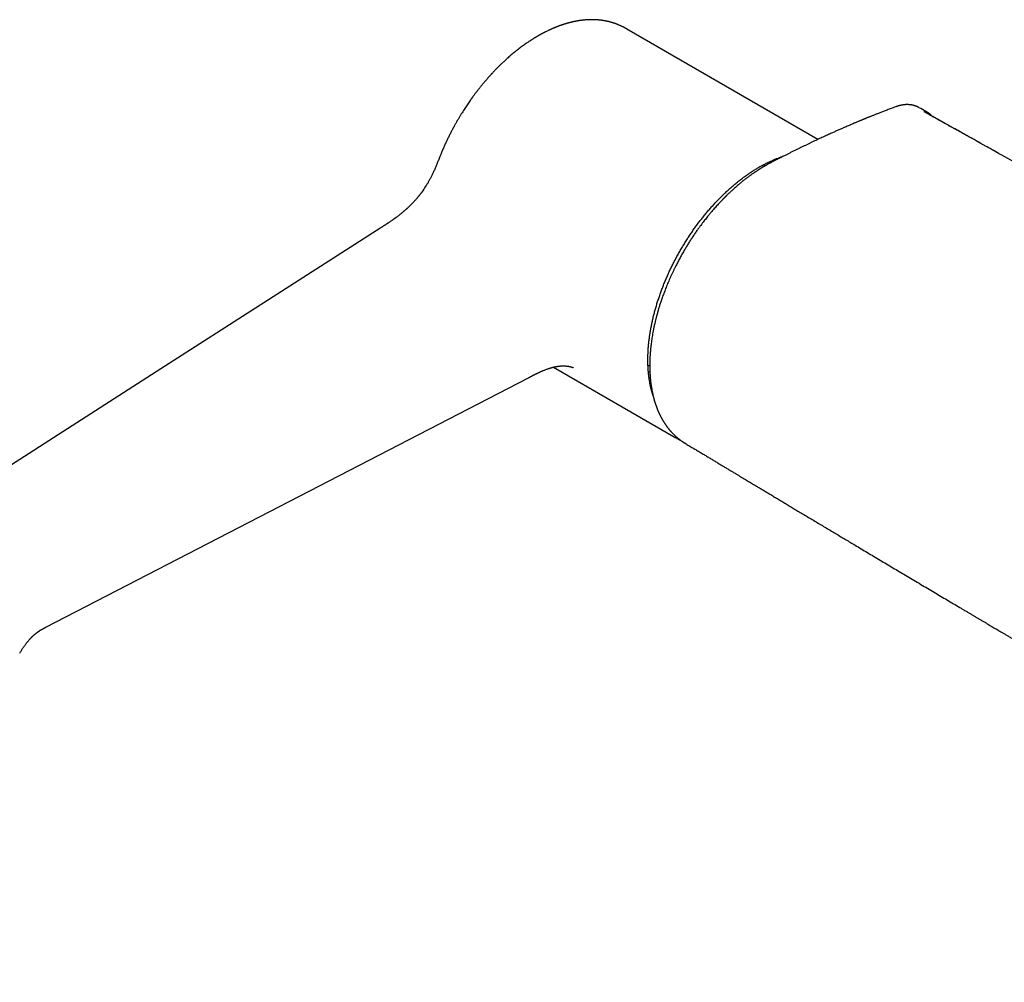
# Model space of a CAD drawing. Header units: millimetres. Extents: x 8 to 907, y 12 to 438.
# Tile 8 of 14: x 612 to 755, y 53 to 193. Entities that reach past the tile are written whole.
import ezdxf

# ---------------------------------------------------------------- set-up
doc = ezdxf.new("R2010")
doc.units = ezdxf.units.MM

msp = doc.modelspace()

# ---------------------------------------------------------------- linework, layer by layer
at = {"color": 7, "linetype": 'Continuous', "lineweight": 30}
for p, q in [((727.87, 175.76), (700.02, 191.83)), ((742.63, 180.38), (742.62, 180.38)), ((744.41, 179.21), (744.38, 179.22)), ((720.07, 171.85), (720.05, 172.13)), ((689.33, 142.59), (707.14, 132.3)), ((703.58, 139.35), (703.65, 139.37)), ((703.62, 139.17), (703.68, 139.19)), ((708.47, 131.55), (708.51, 131.52))]:
    msp.add_line(p, q, dxfattribs=at)
at = {"color": 7, "linetype": 'Continuous', "lineweight": 30, "flags": 128}
for points in [[(743.85, 179.7), (742.87, 180.25), (742.62, 180.38)], [(720.91, 172.56), (720.93, 172.34), (720.94, 172.33)], [(664.16, 162.88), (631.39, 141.88), (596.51, 119.53)], [(703.1, 142.78), (703.22, 142.83), (703.36, 142.9)], [(615.32, 104.7), (649.39, 122.29), (685.67, 141.03)], [(703.37, 141.91), (703.24, 141.85), (703.17, 141.81)], [(707.28, 132.22), (707.14, 132.3), (707.01, 132.38)]]:
    msp.add_lwpolyline(points, dxfattribs=at)
at = {"color": 7, "linetype": 'Continuous', "lineweight": 30}
for points, knots in [([(700.02, 191.83), (700.01, 191.84), (699.98, 191.86), (699.94, 191.88), (699.9, 191.9), (699.87, 191.92), (699.83, 191.95), (699.78, 191.97), (699.74, 191.99), (699.7, 192.02), (699.66, 192.04), (699.61, 192.06), (699.55, 192.1), (699.47, 192.14), (699.35, 192.2), (699.22, 192.26), (699.1, 192.32), (698.97, 192.37), (698.86, 192.42), (698.76, 192.46), (698.7, 192.49), (698.65, 192.5), (698.61, 192.52), (698.56, 192.54), (698.51, 192.56), (698.46, 192.58), (698.39, 192.61), (698.31, 192.63), (698.24, 192.66), (698.17, 192.68), (698.1, 192.7), (698.04, 192.72), (697.99, 192.74), (697.92, 192.76), (697.86, 192.78), (697.81, 192.8), (697.75, 192.81), (697.68, 192.83), (697.62, 192.85), (697.55, 192.87), (697.49, 192.88), (697.43, 192.9), (697.38, 192.91), (697.34, 192.92), (697.3, 192.93), (697.26, 192.94), (697.22, 192.95), (697.16, 192.96), (697.09, 192.98), (697.01, 192.99), (696.9, 193.01), (696.78, 193.04), (696.64, 193.06), (696.5, 193.08), (696.39, 193.1), (696.29, 193.11), (696.23, 193.12), (696.16, 193.13), (696.11, 193.13), (696.06, 193.14), (696.02, 193.14), (695.98, 193.14), (695.93, 193.15), (695.87, 193.15), (695.8, 193.16), (695.73, 193.17), (695.67, 193.17), (695.62, 193.17), (695.58, 193.18), (695.55, 193.18), (695.51, 193.18), (695.47, 193.18), (695.41, 193.18), (695.34, 193.19), (695.26, 193.19), (695.17, 193.19), (695.06, 193.19), (694.95, 193.19), (694.86, 193.19), (694.77, 193.19), (694.67, 193.19), (694.56, 193.19), (694.44, 193.18), (694.33, 193.18), (694.25, 193.17), (694.18, 193.17), (694.12, 193.17), (694.06, 193.16), (694, 193.16), (693.95, 193.15), (693.89, 193.15), (693.82, 193.14), (693.74, 193.13), (693.66, 193.13), (693.59, 193.12), (693.53, 193.11), (693.48, 193.1), (693.43, 193.1), (693.38, 193.09), (693.34, 193.09), (693.29, 193.08), (693.24, 193.07), (693.18, 193.07), (693.12, 193.06), (693.06, 193.05), (693, 193.04), (692.93, 193.03), (692.86, 193.02), (692.8, 193), (692.75, 193), (692.72, 192.99), (692.69, 192.98), (692.67, 192.98), (692.64, 192.98), (692.6, 192.97), (692.56, 192.96), (692.51, 192.95), (692.46, 192.94), (692.41, 192.93), (692.36, 192.92), (692.31, 192.91), (692.26, 192.9), (692.2, 192.89), (692.13, 192.87), (692.08, 192.86), (692.04, 192.85), (692.02, 192.84), (691.99, 192.84), (691.97, 192.83), (691.95, 192.83), (691.92, 192.82), (691.88, 192.81), (691.82, 192.8), (691.76, 192.78), (691.69, 192.77), (691.61, 192.74), (691.52, 192.72), (691.44, 192.7), (691.37, 192.68), (691.31, 192.66), (691.25, 192.65), (691.21, 192.63), (691.16, 192.62), (691.11, 192.6), (691.04, 192.58), (690.97, 192.56), (690.9, 192.54), (690.81, 192.51), (690.73, 192.48), (690.64, 192.46), (690.57, 192.43), (690.5, 192.41), (690.43, 192.38), (690.35, 192.36), (690.25, 192.32), (690.13, 192.28), (689.99, 192.23), (689.88, 192.18), (689.79, 192.15), (689.73, 192.12), (689.68, 192.1), (689.63, 192.08), (689.59, 192.07), (689.56, 192.06), (689.54, 192.05), (689.51, 192.03), (689.47, 192.02), (689.43, 192), (689.38, 191.98), (689.32, 191.95), (689.25, 191.93), (689.18, 191.9), (689.11, 191.86), (689.02, 191.83), (688.93, 191.78), (688.84, 191.74), (688.75, 191.7), (688.63, 191.65), (688.48, 191.58), (688.31, 191.49), (688.15, 191.41), (688.03, 191.35), (687.93, 191.3), (687.87, 191.27), (687.81, 191.24), (687.75, 191.21), (687.71, 191.19), (687.68, 191.17), (687.66, 191.16), (687.64, 191.15), (687.62, 191.13), (687.59, 191.12), (687.56, 191.11), (687.52, 191.08), (687.47, 191.05), (687.4, 191.01), (687.32, 190.97), (687.23, 190.92), (687.14, 190.87), (687.05, 190.82), (686.95, 190.76), (686.85, 190.7), (686.76, 190.65), (686.7, 190.61), (686.67, 190.59), (686.64, 190.58), (686.62, 190.57), (686.6, 190.55), (686.57, 190.54), (686.53, 190.51), (686.47, 190.47), (686.39, 190.42), (686.3, 190.37), (686.21, 190.31), (686.11, 190.25), (686.01, 190.18), (685.91, 190.11), (685.81, 190.05), (685.65, 189.95), (685.45, 189.81), (685.2, 189.63), (684.95, 189.46), (684.71, 189.28), (684.47, 189.1), (684.28, 188.96), (684.15, 188.86), (684.08, 188.8), (684.02, 188.75), (683.96, 188.71), (683.93, 188.68), (683.9, 188.66), (683.88, 188.64), (683.86, 188.63), (683.83, 188.6), (683.78, 188.57), (683.74, 188.53), (683.68, 188.48), (683.61, 188.43), (683.48, 188.32), (683.3, 188.17), (683.06, 187.97), (682.83, 187.77), (682.6, 187.56), (682.38, 187.36), (682.17, 187.17), (681.98, 186.99), (681.79, 186.82), (681.63, 186.66), (681.47, 186.51), (681.33, 186.37), (681.2, 186.23), (681.06, 186.09), (680.92, 185.95), (680.78, 185.8), (680.65, 185.67), (680.53, 185.54), (680.43, 185.43), (680.34, 185.34), (680.28, 185.27), (680.21, 185.2), (680.16, 185.14), (680.11, 185.09), (680.06, 185.04), (680.01, 184.97), (679.94, 184.9), (679.86, 184.81), (679.78, 184.72), (679.69, 184.61), (679.59, 184.51), (679.43, 184.32), (679.21, 184.06), (678.98, 183.78), (678.8, 183.57), (678.69, 183.42), (678.57, 183.27), (678.45, 183.12), (678.33, 182.97), (678.21, 182.82), (678.08, 182.65), (677.95, 182.48), (677.81, 182.29), (677.67, 182.1), (677.51, 181.88), (677.34, 181.65), (677.17, 181.4), (676.98, 181.14), (676.79, 180.86), (676.59, 180.56), (676.39, 180.26), (676.19, 179.95), (675.99, 179.63), (675.78, 179.29), (675.57, 178.95), (675.36, 178.58), (675.13, 178.18), (674.9, 177.77), (674.66, 177.33), (674.42, 176.88), (674.18, 176.42), (673.95, 175.94), (673.72, 175.46), (673.49, 174.98), (673.27, 174.48), (673.05, 173.97), (672.91, 173.62), (672.84, 173.44)], [0, 0, 0, 0, 0.001315, 0.002374, 0.00318, 0.004478, 0.005681, 0.007189, 0.008901, 0.010274, 0.011694, 0.013324, 0.014853, 0.018551, 0.022652, 0.027493, 0.032843, 0.0368, 0.041479, 0.045804, 0.047436, 0.049006, 0.050624, 0.052313, 0.054242, 0.056445, 0.058785, 0.061842, 0.064709, 0.067382, 0.069758, 0.071647, 0.073831, 0.07626, 0.078485, 0.080454, 0.082607, 0.084956, 0.087517, 0.089994, 0.092366, 0.094621, 0.096291, 0.097731, 0.099002, 0.100402, 0.101968, 0.103691, 0.106612, 0.109738, 0.112738, 0.11775, 0.122621, 0.127506, 0.132782, 0.135142, 0.13747, 0.139765, 0.141841, 0.143232, 0.144461, 0.145871, 0.147527, 0.149942, 0.152407, 0.154868, 0.157288, 0.158882, 0.160131, 0.161107, 0.162159, 0.163872, 0.165831, 0.168088, 0.170769, 0.173878, 0.178223, 0.181778, 0.184927, 0.18801, 0.191055, 0.195025, 0.199101, 0.20334, 0.205546, 0.20781, 0.210064, 0.212078, 0.213835, 0.215365, 0.217396, 0.219825, 0.222622, 0.22542, 0.227495, 0.229504, 0.231438, 0.233183, 0.2347, 0.236051, 0.237399, 0.239098, 0.241147, 0.243267, 0.245255, 0.247111, 0.249647, 0.251885, 0.253844, 0.255579, 0.256559, 0.257452, 0.258259, 0.259086, 0.26024, 0.261587, 0.263219, 0.264992, 0.266689, 0.268306, 0.269845, 0.271304, 0.273775, 0.275979, 0.277913, 0.278777, 0.279574, 0.280302, 0.280962, 0.281666, 0.282615, 0.284054, 0.28584, 0.287804, 0.28967, 0.292986, 0.295927, 0.298496, 0.300765, 0.302804, 0.304612, 0.305878, 0.307309, 0.309067, 0.311153, 0.31347, 0.315749, 0.318718, 0.321589, 0.324254, 0.326615, 0.328701, 0.330962, 0.333552, 0.33647, 0.340775, 0.345124, 0.349502, 0.351576, 0.353634, 0.355463, 0.35701, 0.358276, 0.359116, 0.359814, 0.360696, 0.36182, 0.363185, 0.364792, 0.366976, 0.369163, 0.371243, 0.373215, 0.376526, 0.379517, 0.382376, 0.385134, 0.387905, 0.393597, 0.399706, 0.404368, 0.40937, 0.411428, 0.413539, 0.415615, 0.417374, 0.418659, 0.419673, 0.420417, 0.420963, 0.42161, 0.422391, 0.423305, 0.424352, 0.426306, 0.428602, 0.43122, 0.43401, 0.436938, 0.439948, 0.443091, 0.446368, 0.44975, 0.451235, 0.452384, 0.453196, 0.453677, 0.45409, 0.455141, 0.45651, 0.458553, 0.461046, 0.463989, 0.466997, 0.47031, 0.473634, 0.476925, 0.480182, 0.483406, 0.491874, 0.500101, 0.508086, 0.515811, 0.524109, 0.532031, 0.534444, 0.536812, 0.53893, 0.540709, 0.54215, 0.54281, 0.543367, 0.544086, 0.545125, 0.546483, 0.548128, 0.55008, 0.552333, 0.554663, 0.562788, 0.570602, 0.578808, 0.586644, 0.594108, 0.601201, 0.607924, 0.614277, 0.619927, 0.625249, 0.630246, 0.634981, 0.639475, 0.644846, 0.649828, 0.654421, 0.658624, 0.662439, 0.665163, 0.667647, 0.669891, 0.671865, 0.673567, 0.675135, 0.67712, 0.679523, 0.682342, 0.685579, 0.689009, 0.692435, 0.69586, 0.706605, 0.717326, 0.721867, 0.726404, 0.730936, 0.735463, 0.739991, 0.74475, 0.749576, 0.754729, 0.76021, 0.766018, 0.772154, 0.77902, 0.786255, 0.793858, 0.80183, 0.81017, 0.818879, 0.827428, 0.836305, 0.845509, 0.855041, 0.864901, 0.875717, 0.886902, 0.898456, 0.910379, 0.922672, 0.935333, 0.94761, 0.960214, 0.973147, 0.986409, 1, 1, 1, 1]), ([(739.18, 180.5), (739.07, 180.46), (738.86, 180.38), (738.54, 180.26), (738.24, 180.15), (737.95, 180.04), (737.67, 179.93), (737.4, 179.83), (737.15, 179.73), (736.91, 179.64), (736.68, 179.55), (736.46, 179.46), (736.26, 179.38), (736.06, 179.3), (735.87, 179.23), (735.7, 179.16), (735.54, 179.09), (735.39, 179.03), (735.26, 178.98), (735.13, 178.93), (735.02, 178.88), (734.92, 178.84), (734.83, 178.8), (734.76, 178.77), (734.69, 178.75), (734.64, 178.72), (734.59, 178.71), (734.56, 178.69), (734.54, 178.68), (734.51, 178.67), (734.47, 178.66), (734.43, 178.64), (734.36, 178.61), (734.27, 178.57), (734.16, 178.53), (734.02, 178.47), (733.88, 178.41), (733.72, 178.34), (733.55, 178.27), (733.36, 178.19), (733.13, 178.1), (732.86, 177.98), (732.56, 177.86), (732.27, 177.73), (731.99, 177.61), (731.71, 177.49), (731.44, 177.37), (731.18, 177.26), (730.93, 177.15), (730.69, 177.04), (730.45, 176.94), (730.22, 176.83), (729.97, 176.72), (729.7, 176.6), (729.4, 176.46), (729.09, 176.32), (728.77, 176.18), (728.44, 176.02), (728.1, 175.87), (727.74, 175.7), (727.38, 175.53), (727, 175.35), (726.62, 175.17), (726.24, 174.99), (725.85, 174.8), (725.45, 174.6), (725.03, 174.4), (724.6, 174.19), (724.18, 173.98), (723.77, 173.78), (723.37, 173.58), (723.01, 173.39), (722.67, 173.22), (722.36, 173.07), (722.06, 172.91), (721.76, 172.76), (721.46, 172.6), (721.15, 172.44), (720.84, 172.28), (720.52, 172.11), (720.19, 171.92), (719.94, 171.77), (719.76, 171.66), (719.66, 171.6), (719.57, 171.55), (719.5, 171.51), (719.43, 171.47), (719.38, 171.43), (719.34, 171.41), (719.31, 171.39), (719.29, 171.38), (719.26, 171.36), (719.22, 171.33), (719.17, 171.3), (719.12, 171.27), (719.04, 171.21), (718.93, 171.14), (718.8, 171.06), (718.6, 170.92), (718.33, 170.74), (718.06, 170.55), (717.85, 170.39), (717.7, 170.28), (717.54, 170.16), (717.37, 170.03), (717.18, 169.89), (716.99, 169.74), (716.79, 169.57), (716.59, 169.41), (716.38, 169.23), (716.16, 169.05), (715.95, 168.86), (715.73, 168.67), (715.51, 168.48), (715.31, 168.29), (715.12, 168.11), (714.93, 167.94), (714.76, 167.78), (714.63, 167.65), (714.53, 167.55), (714.46, 167.48), (714.39, 167.42), (714.34, 167.36), (714.29, 167.31), (714.24, 167.27), (714.21, 167.23), (714.19, 167.21), (714.17, 167.19), (714.15, 167.17), (714.12, 167.14), (714.09, 167.11), (714.04, 167.06), (713.97, 166.99), (713.9, 166.92), (713.82, 166.83), (713.73, 166.73), (713.63, 166.63), (713.5, 166.49), (713.32, 166.3), (713.11, 166.07), (712.88, 165.81), (712.64, 165.54), (712.4, 165.26), (712.14, 164.96), (711.9, 164.67), (711.67, 164.38), (711.46, 164.11), (711.24, 163.83), (711.01, 163.53), (710.78, 163.23), (710.55, 162.91), (710.28, 162.54), (709.98, 162.11), (709.65, 161.62), (709.34, 161.14), (709.02, 160.65), (708.72, 160.16), (708.41, 159.64), (708.09, 159.09), (707.77, 158.51), (707.46, 157.93), (707.2, 157.42), (706.98, 156.98), (706.8, 156.6), (706.62, 156.23), (706.45, 155.86), (706.28, 155.49), (706.12, 155.11), (705.97, 154.75), (705.82, 154.39), (705.67, 154.03), (705.54, 153.68), (705.41, 153.34), (705.29, 153.01), (705.18, 152.7), (705.07, 152.39), (704.98, 152.11), (704.89, 151.84), (704.8, 151.58), (704.73, 151.33), (704.66, 151.11), (704.61, 150.94), (704.57, 150.81), (704.54, 150.7), (704.51, 150.6), (704.49, 150.51), (704.47, 150.45), (704.46, 150.4), (704.44, 150.35), (704.43, 150.29), (704.41, 150.22), (704.39, 150.14), (704.36, 150.05), (704.34, 149.95), (704.31, 149.84), (704.27, 149.71), (704.23, 149.56), (704.19, 149.38), (704.15, 149.19), (704.1, 148.99), (704.05, 148.77), (703.98, 148.46), (703.9, 148.08), (703.82, 147.64), (703.74, 147.22), (703.68, 146.81), (703.62, 146.42), (703.57, 146.04), (703.53, 145.72), (703.5, 145.45), (703.47, 145.22), (703.45, 145), (703.44, 144.79), (703.42, 144.59), (703.41, 144.41), (703.4, 144.24), (703.39, 144.1), (703.38, 144), (703.38, 143.92), (703.38, 143.86), (703.38, 143.81), (703.37, 143.77), (703.37, 143.74), (703.37, 143.7), (703.37, 143.65), (703.37, 143.58), (703.36, 143.5), (703.36, 143.39), (703.36, 143.28), (703.36, 143.07), (703.35, 142.87), (703.36, 142.68), (703.36, 142.57), (703.36, 142.45), (703.36, 142.35), (703.36, 142.24), (703.37, 142.14), (703.37, 142.05), (703.37, 141.97), (703.38, 141.9), (703.38, 141.85), (703.38, 141.8), (703.38, 141.75), (703.38, 141.7), (703.39, 141.64), (703.39, 141.57), (703.4, 141.49), (703.4, 141.4), (703.41, 141.32), (703.42, 141.22), (703.43, 141.1), (703.44, 140.95), (703.46, 140.76), (703.47, 140.61), (703.49, 140.49), (703.49, 140.41), (703.5, 140.33), (703.51, 140.26), (703.52, 140.2), (703.53, 140.15), (703.53, 140.11), (703.54, 140.08), (703.54, 140.05), (703.54, 140.02), (703.55, 139.98), (703.56, 139.93), (703.57, 139.87), (703.59, 139.74), (703.62, 139.55), (703.66, 139.31), (703.69, 139.13), (703.72, 139), (703.73, 138.93), (703.75, 138.87), (703.76, 138.82), (703.77, 138.78), (703.77, 138.74), (703.78, 138.71), (703.79, 138.67), (703.8, 138.61), (703.82, 138.54), (703.83, 138.47), (703.85, 138.39), (703.88, 138.3), (703.9, 138.19), (703.93, 138.07), (703.96, 137.96), (703.99, 137.85), (704.02, 137.75), (704.05, 137.66), (704.07, 137.58), (704.1, 137.49), (704.13, 137.41), (704.15, 137.33), (704.17, 137.27), (704.19, 137.21), (704.21, 137.16), (704.23, 137.1), (704.25, 137.04), (704.27, 136.98), (704.29, 136.92), (704.31, 136.88), (704.32, 136.85), (704.32, 136.82), (704.33, 136.81), (704.34, 136.79), (704.34, 136.77), (704.35, 136.74), (704.37, 136.7), (704.4, 136.64), (704.42, 136.56), (704.46, 136.48), (704.49, 136.39), (704.53, 136.29), (704.57, 136.2), (704.6, 136.13), (704.63, 136.07), (704.65, 136.01), (704.68, 135.96), (704.7, 135.92), (704.72, 135.86), (704.76, 135.79), (704.8, 135.7), (704.84, 135.61), (704.89, 135.52), (704.93, 135.44), (704.96, 135.37), (704.99, 135.32), (705.01, 135.27), (705.03, 135.24), (705.05, 135.21), (705.06, 135.18), (705.08, 135.16), (705.09, 135.12), (705.11, 135.09), (705.14, 135.04), (705.17, 134.99), (705.19, 134.94), (705.23, 134.89), (705.26, 134.84), (705.29, 134.78), (705.32, 134.73), (705.35, 134.68), (705.37, 134.65), (705.38, 134.63), (705.4, 134.61), (705.42, 134.58), (705.44, 134.53), (705.48, 134.48), (705.52, 134.42), (705.56, 134.35), (705.61, 134.28), (705.65, 134.23), (705.68, 134.17), (705.71, 134.13), (705.74, 134.09), (705.76, 134.07), (705.77, 134.05), (705.79, 134.03), (705.81, 134), (705.84, 133.96), (705.87, 133.91), (705.92, 133.85), (705.96, 133.79), (706, 133.75), (706.03, 133.7), (706.06, 133.66), (706.1, 133.62), (706.13, 133.58), (706.15, 133.55), (706.18, 133.52), (706.21, 133.48), (706.26, 133.42), (706.3, 133.37), (706.35, 133.32), (706.39, 133.27), (706.43, 133.22), (706.47, 133.17), (706.51, 133.13), (706.54, 133.1), (706.58, 133.06), (706.61, 133.02), (706.66, 132.98), (706.71, 132.93), (706.76, 132.88), (706.81, 132.83), (706.88, 132.76), (706.96, 132.67), (707.06, 132.59), (707.13, 132.52), (707.18, 132.48), (707.23, 132.43), (707.28, 132.39), (707.33, 132.34), (707.39, 132.29), (707.44, 132.25), (707.49, 132.21), (707.54, 132.17), (707.59, 132.13), (707.64, 132.09), (707.68, 132.06), (707.72, 132.03), (707.77, 132), (707.82, 131.95), (707.88, 131.91), (707.94, 131.87), (707.99, 131.83), (708.03, 131.8), (708.06, 131.79), (708.07, 131.78), (708.09, 131.77), (708.1, 131.76), (708.13, 131.74), (708.16, 131.71), (708.21, 131.68), (708.27, 131.65), (708.34, 131.6), (708.41, 131.55), (708.47, 131.52), (708.5, 131.5)], [0, 0, 0, 0, 0.005662, 0.011115, 0.01636, 0.021397, 0.026225, 0.030764, 0.035103, 0.039241, 0.043178, 0.046989, 0.050592, 0.053985, 0.05717, 0.060146, 0.062914, 0.065473, 0.067811, 0.069943, 0.071869, 0.073589, 0.075102, 0.076425, 0.07757, 0.078536, 0.079194, 0.079733, 0.080152, 0.080595, 0.081192, 0.081941, 0.082838, 0.084658, 0.086662, 0.088849, 0.091395, 0.094151, 0.097117, 0.100293, 0.103679, 0.108974, 0.114159, 0.119198, 0.12409, 0.128837, 0.133438, 0.137893, 0.142202, 0.146366, 0.150384, 0.154314, 0.158354, 0.163276, 0.16837, 0.173638, 0.179079, 0.184798, 0.190696, 0.196774, 0.203031, 0.209469, 0.215967, 0.222638, 0.229308, 0.235832, 0.243409, 0.25078, 0.257945, 0.264905, 0.271658, 0.278206, 0.283637, 0.288918, 0.294048, 0.29909, 0.304185, 0.309339, 0.314558, 0.320047, 0.325652, 0.331331, 0.333179, 0.334834, 0.336295, 0.337563, 0.338641, 0.339529, 0.340229, 0.340612, 0.340973, 0.341473, 0.342119, 0.342909, 0.343845, 0.344925, 0.347122, 0.349314, 0.351491, 0.357245, 0.362893, 0.365386, 0.367998, 0.370783, 0.373741, 0.376872, 0.380178, 0.383658, 0.387314, 0.390858, 0.394557, 0.398409, 0.402364, 0.406162, 0.409763, 0.413167, 0.416454, 0.419531, 0.422398, 0.423677, 0.424908, 0.426094, 0.427176, 0.428094, 0.428888, 0.429497, 0.429922, 0.430193, 0.430501, 0.430881, 0.431622, 0.43254, 0.433634, 0.435002, 0.436571, 0.438275, 0.440026, 0.441825, 0.445692, 0.449762, 0.454035, 0.458512, 0.463195, 0.468084, 0.473182, 0.477334, 0.481618, 0.486035, 0.490589, 0.495279, 0.500096, 0.504935, 0.51209, 0.519201, 0.52626, 0.53326, 0.540206, 0.547106, 0.555185, 0.563214, 0.571197, 0.579142, 0.584181, 0.58921, 0.594227, 0.599229, 0.604213, 0.609175, 0.614062, 0.618807, 0.623621, 0.628275, 0.632768, 0.637107, 0.641293, 0.645328, 0.649051, 0.652637, 0.656085, 0.659397, 0.662569, 0.66448, 0.666199, 0.667725, 0.669058, 0.670198, 0.671133, 0.671653, 0.672268, 0.673032, 0.673945, 0.675008, 0.676197, 0.677531, 0.679009, 0.680632, 0.682755, 0.685083, 0.687619, 0.690362, 0.693311, 0.696463, 0.70262, 0.708579, 0.714337, 0.71989, 0.725235, 0.730373, 0.73531, 0.738591, 0.741778, 0.744873, 0.747848, 0.750628, 0.75321, 0.755594, 0.757779, 0.758934, 0.760025, 0.760986, 0.761751, 0.762133, 0.762548, 0.763116, 0.763835, 0.764706, 0.766008, 0.767548, 0.769276, 0.771002, 0.776293, 0.777969, 0.779623, 0.781256, 0.782869, 0.78446, 0.785992, 0.78737, 0.788495, 0.789487, 0.790346, 0.791071, 0.791667, 0.792323, 0.793245, 0.79438, 0.795626, 0.796923, 0.79827, 0.799668, 0.801117, 0.803875, 0.806728, 0.809675, 0.810967, 0.812275, 0.813556, 0.814677, 0.81563, 0.816414, 0.817031, 0.817398, 0.817774, 0.818296, 0.818964, 0.819779, 0.820739, 0.821819, 0.825858, 0.82975, 0.833498, 0.834851, 0.836029, 0.837032, 0.837859, 0.83851, 0.838987, 0.839464, 0.840173, 0.841115, 0.842289, 0.843593, 0.844863, 0.846097, 0.848265, 0.850313, 0.852267, 0.854094, 0.855837, 0.857414, 0.858828, 0.860282, 0.861831, 0.863496, 0.864324, 0.865224, 0.866197, 0.867242, 0.868359, 0.869549, 0.870684, 0.871394, 0.871942, 0.872327, 0.872589, 0.872872, 0.873192, 0.873547, 0.874521, 0.875692, 0.877062, 0.878619, 0.88033, 0.882193, 0.884208, 0.885302, 0.886436, 0.887559, 0.888534, 0.889354, 0.890062, 0.891778, 0.893586, 0.895252, 0.897062, 0.899014, 0.900206, 0.901254, 0.902127, 0.902827, 0.903361, 0.903819, 0.904387, 0.905068, 0.905862, 0.906769, 0.90776, 0.908808, 0.909915, 0.911082, 0.912307, 0.913559, 0.914394, 0.915062, 0.915565, 0.915985, 0.916466, 0.917478, 0.918689, 0.920076, 0.921564, 0.923147, 0.924312, 0.925521, 0.926608, 0.927446, 0.927929, 0.928338, 0.928798, 0.929308, 0.930346, 0.931546, 0.932898, 0.934398, 0.93535, 0.936353, 0.937407, 0.938445, 0.939327, 0.94005, 0.940619, 0.94172, 0.943059, 0.944548, 0.945734, 0.94696, 0.948225, 0.949413, 0.950458, 0.95136, 0.952154, 0.953208, 0.954438, 0.955819, 0.95719, 0.958521, 0.959811, 0.962744, 0.965596, 0.966986, 0.968324, 0.969531, 0.970731, 0.972137, 0.973751, 0.975058, 0.976323, 0.977544, 0.978723, 0.979796, 0.980719, 0.981642, 0.982785, 0.984194, 0.985642, 0.987054, 0.988412, 0.98926, 0.989923, 0.990186, 0.990454, 0.990843, 0.991358, 0.99224, 0.993345, 0.994674, 0.996226, 0.998001, 1, 1, 1, 1]), ([(742.63, 180.38), (742.6, 180.39), (742.56, 180.42), (742.51, 180.44), (742.46, 180.47), (742.43, 180.48), (742.39, 180.5), (742.36, 180.52), (742.32, 180.53), (742.27, 180.55), (742.21, 180.58), (742.14, 180.61), (742.09, 180.62), (742.07, 180.63), (742.04, 180.64), (742, 180.65), (741.97, 180.66), (741.93, 180.67), (741.89, 180.68), (741.86, 180.69), (741.83, 180.7), (741.8, 180.71), (741.76, 180.72), (741.72, 180.73), (741.68, 180.74), (741.63, 180.75), (741.59, 180.75), (741.55, 180.76), (741.51, 180.77), (741.46, 180.78), (741.43, 180.78), (741.39, 180.79), (741.36, 180.79), (741.32, 180.8), (741.28, 180.8), (741.23, 180.81), (741.19, 180.81), (741.15, 180.81), (741.12, 180.81), (741.08, 180.82), (741.03, 180.82), (740.98, 180.82), (740.93, 180.82), (740.89, 180.82), (740.85, 180.82), (740.81, 180.82), (740.76, 180.82), (740.71, 180.82), (740.67, 180.82), (740.63, 180.82), (740.6, 180.81), (740.56, 180.81), (740.51, 180.81), (740.45, 180.8), (740.37, 180.79), (740.3, 180.78), (740.23, 180.77), (740.17, 180.76), (740.11, 180.75), (740.04, 180.74), (739.97, 180.73), (739.9, 180.71), (739.82, 180.69), (739.73, 180.67), (739.67, 180.66), (739.63, 180.64), (739.59, 180.64), (739.56, 180.63), (739.52, 180.61), (739.47, 180.6), (739.41, 180.58), (739.34, 180.56), (739.26, 180.53), (739.21, 180.51), (739.18, 180.5)], [0, 0, 0, 0, 0.020639, 0.038775, 0.053573, 0.065907, 0.076729, 0.08862, 0.098306, 0.107994, 0.135493, 0.163404, 0.171106, 0.178696, 0.187275, 0.197391, 0.209044, 0.222054, 0.233288, 0.242271, 0.249653, 0.259079, 0.270635, 0.283577, 0.29805, 0.309923, 0.320292, 0.332661, 0.347295, 0.35956, 0.370746, 0.380807, 0.389819, 0.399945, 0.412178, 0.426056, 0.438599, 0.44927, 0.458071, 0.469323, 0.482879, 0.498563, 0.513338, 0.525321, 0.535478, 0.547117, 0.560512, 0.575389, 0.586514, 0.59677, 0.606202, 0.616917, 0.630086, 0.645085, 0.669723, 0.690944, 0.709222, 0.726702, 0.743652, 0.760153, 0.77961, 0.800596, 0.824145, 0.846904, 0.867633, 0.876579, 0.885493, 0.894406, 0.905121, 0.918717, 0.934873, 0.953807, 0.975516, 1, 1, 1, 1]), ([(743.45, 179.72), (743.43, 179.73), (743.4, 179.75), (743.36, 179.78), (743.33, 179.8), (743.32, 179.81), (743.3, 179.82), (743.3, 179.83), (743.3, 179.83), (743.3, 179.83), (743.3, 179.83)], [0, 0, 0, 0, 0.203691, 0.383239, 0.540788, 0.677581, 0.794431, 0.892019, 0.975698, 1, 1, 1, 1]), ([(841.09, 123.96), (840.31, 124.43), (837.74, 125.95), (833.38, 128.51), (828.02, 131.66), (823.27, 134.44), (819.11, 136.86), (815.71, 138.84), (813.43, 140.16), (812.27, 140.83), (812.1, 140.93), (811.92, 141.03), (811.75, 141.13), (811.57, 141.24), (811.39, 141.34), (811.21, 141.44), (811.04, 141.54), (810.89, 141.63), (810.75, 141.71), (810.63, 141.78), (810.52, 141.84), (810.42, 141.9), (810.33, 141.95), (810.23, 142.01), (810.11, 142.08), (809.96, 142.16), (809.8, 142.26), (809.62, 142.36), (809.41, 142.48), (809.17, 142.62), (808.83, 142.82), (808.43, 143.05), (807.98, 143.31), (807.56, 143.55), (807.16, 143.78), (806.77, 144.01), (805.56, 144.7), (802.79, 146.29), (798.64, 148.67), (793.92, 151.36), (789.1, 154.1), (783.98, 157), (778.57, 160.06), (772.25, 163.62), (765.03, 167.67), (757.22, 172.04), (751.92, 175), (749.14, 176.55), (748.55, 176.88), (748.04, 177.16), (747.61, 177.41), (747.25, 177.61), (746.88, 177.81), (746.59, 177.97), (746.39, 178.08), (746.29, 178.14), (746.18, 178.2), (746.08, 178.26), (745.99, 178.31), (745.92, 178.35), (745.85, 178.39), (745.78, 178.42), (745.72, 178.46), (745.66, 178.49), (745.58, 178.54), (745.5, 178.58), (745.41, 178.63), (745.31, 178.69), (745.2, 178.75), (745.08, 178.82), (744.95, 178.89), (744.8, 178.97), (744.64, 179.06), (744.46, 179.16), (744.28, 179.26), (744.09, 179.37), (743.89, 179.48), (743.67, 179.6), (743.53, 179.68), (743.45, 179.72)], [0, 0, 0, 0, 0.02432, 0.079596, 0.134877, 0.190162, 0.22665, 0.263136, 0.295241, 0.297007, 0.298788, 0.300587, 0.302407, 0.304245, 0.306104, 0.307978, 0.309776, 0.311262, 0.312658, 0.313964, 0.315179, 0.316076, 0.317012, 0.318025, 0.319113, 0.320683, 0.322388, 0.324205, 0.326019, 0.328837, 0.331612, 0.336464, 0.341185, 0.345293, 0.34937, 0.353446, 0.357523, 0.386642, 0.438642, 0.485072, 0.5315, 0.58677, 0.642038, 0.697303, 0.780198, 0.863093, 0.936044, 0.942036, 0.948027, 0.95405, 0.957647, 0.961286, 0.965036, 0.968924, 0.970037, 0.971161, 0.972246, 0.973237, 0.974135, 0.974939, 0.97565, 0.976268, 0.976852, 0.977509, 0.978251, 0.97908, 0.979995, 0.980996, 0.982102, 0.983345, 0.984725, 0.986243, 0.987899, 0.989693, 0.99151, 0.993449, 0.99551, 0.997694, 1, 1, 1, 1]), ([(744.53, 179.16), (744.5, 179.18), (744.44, 179.25), (744.33, 179.35), (744.22, 179.44), (744.11, 179.53), (743.98, 179.62), (743.89, 179.67), (743.84, 179.7)], [0, 0, 0, 0, 0.138881, 0.317192, 0.490694, 0.660348, 0.829911, 1, 1, 1, 1]), ([(744.41, 179.22), (744.39, 179.23), (744.37, 179.24), (744.32, 179.27), (744.26, 179.3), (744.2, 179.33), (744.13, 179.36), (744.08, 179.38), (744.05, 179.39)], [0, 0, 0, 0, 0.097559, 0.226846, 0.388023, 0.581209, 0.806517, 1, 1, 1, 1]), ([(754.17, 173.75), (753.76, 173.97), (752.92, 174.44), (751.63, 175.17), (750.3, 175.92), (748.96, 176.67), (747.62, 177.42), (746.27, 178.18), (745.2, 178.78), (744.58, 179.13), (744.41, 179.22)], [0, 0, 0, 0, 0.123961, 0.259225, 0.395896, 0.533971, 0.67095, 0.809284, 0.948973, 1, 1, 1, 1]), ([(672.84, 173.44), (672.79, 173.34), (672.71, 173.14), (672.6, 172.85), (672.49, 172.57), (672.38, 172.3), (672.27, 172.04), (672.17, 171.79), (672.07, 171.54), (671.96, 171.3), (671.86, 171.06), (671.75, 170.83), (671.65, 170.62), (671.54, 170.4), (671.44, 170.2), (671.33, 170), (671.23, 169.81), (671.13, 169.64), (671.04, 169.47), (670.94, 169.31), (670.84, 169.14), (670.71, 168.93), (670.55, 168.68), (670.34, 168.38), (670.18, 168.14), (670.06, 167.98), (669.99, 167.89), (669.92, 167.8), (669.86, 167.73), (669.81, 167.66), (669.77, 167.61), (669.74, 167.57), (669.71, 167.54), (669.69, 167.51), (669.67, 167.49), (669.64, 167.45), (669.6, 167.39), (669.54, 167.33), (669.47, 167.25), (669.39, 167.15), (669.3, 167.05), (669.19, 166.92), (669.08, 166.79), (668.92, 166.62), (668.72, 166.42), (668.49, 166.18), (668.3, 165.99), (668.16, 165.86), (668.08, 165.79), (668, 165.72), (667.94, 165.66), (667.89, 165.61), (667.85, 165.57), (667.81, 165.54), (667.77, 165.51), (667.73, 165.47), (667.68, 165.42), (667.62, 165.37), (667.56, 165.32), (667.45, 165.23), (667.32, 165.12), (667.16, 164.99), (667.02, 164.87), (666.89, 164.77), (666.77, 164.68), (666.65, 164.58), (666.52, 164.49), (666.41, 164.4), (666.33, 164.35), (666.29, 164.31), (666.25, 164.29), (666.22, 164.27), (666.2, 164.25), (666.17, 164.23), (666.14, 164.21), (666.1, 164.18), (666.04, 164.14), (665.98, 164.09), (665.9, 164.04), (665.82, 163.98), (665.63, 163.85), (665.45, 163.72), (665.27, 163.6), (665.19, 163.56), (665.13, 163.51), (665.08, 163.48), (665.05, 163.46), (665.03, 163.44), (665.01, 163.43), (664.98, 163.41), (664.95, 163.39), (664.9, 163.36), (664.85, 163.33), (664.78, 163.28), (664.71, 163.23), (664.62, 163.18), (664.52, 163.11), (664.41, 163.04), (664.29, 162.97), (664.21, 162.91), (664.16, 162.88)], [0, 0, 0, 0, 0.022198, 0.043375, 0.063654, 0.083133, 0.101845, 0.119813, 0.137059, 0.155239, 0.172606, 0.189175, 0.20496, 0.21997, 0.235818, 0.250723, 0.264689, 0.277716, 0.290118, 0.302545, 0.315026, 0.32756, 0.351525, 0.375684, 0.400063, 0.408325, 0.41649, 0.423854, 0.430308, 0.435851, 0.440483, 0.444202, 0.44648, 0.448237, 0.450525, 0.453814, 0.458104, 0.464855, 0.47203, 0.47959, 0.490319, 0.501741, 0.513858, 0.526465, 0.550726, 0.574862, 0.598874, 0.608182, 0.616635, 0.624068, 0.630478, 0.635865, 0.640239, 0.643123, 0.646754, 0.651131, 0.656256, 0.66213, 0.66872, 0.675394, 0.692878, 0.709088, 0.722481, 0.734854, 0.74644, 0.75772, 0.771656, 0.78512, 0.790231, 0.794629, 0.798139, 0.800761, 0.802749, 0.805366, 0.808661, 0.812636, 0.817291, 0.824065, 0.831892, 0.84014, 0.848437, 0.886209, 0.893744, 0.901076, 0.907319, 0.912389, 0.915053, 0.917223, 0.918925, 0.921154, 0.924407, 0.928683, 0.933985, 0.940315, 0.947673, 0.956062, 0.965486, 0.975948, 0.987451, 1, 1, 1, 1]), ([(703.84, 138.46), (703.83, 138.48), (703.8, 138.56), (703.75, 138.72), (703.69, 138.94), (703.63, 139.16), (703.57, 139.39), (703.51, 139.62), (703.46, 139.85), (703.41, 140.08), (703.37, 140.32), (703.33, 140.55), (703.29, 140.8), (703.25, 141.04), (703.22, 141.29), (703.19, 141.54), (703.17, 141.79), (703.15, 142.04), (703.13, 142.3), (703.11, 142.56), (703.1, 142.82), (703.09, 143.08), (703.08, 143.34), (703.08, 143.61), (703.08, 143.88), (703.09, 144.15), (703.1, 144.42), (703.11, 144.7), (703.12, 144.98), (703.14, 145.25), (703.16, 145.53), (703.19, 145.81), (703.21, 146.1), (703.25, 146.38), (703.28, 146.67), (703.32, 146.96), (703.36, 147.24), (703.4, 147.53), (703.45, 147.83), (703.5, 148.12), (703.56, 148.41), (703.62, 148.7), (703.68, 149), (703.74, 149.3), (703.81, 149.59), (703.88, 149.89), (703.95, 150.19), (704.03, 150.49), (704.11, 150.79), (704.19, 151.09), (704.28, 151.39), (704.37, 151.69), (704.46, 151.99), (704.56, 152.29), (704.66, 152.59), (704.76, 152.89), (704.87, 153.19), (704.97, 153.5), (705.08, 153.8), (705.2, 154.1), (705.32, 154.4), (705.43, 154.7), (705.56, 155), (705.68, 155.3), (705.81, 155.6), (705.94, 155.9), (706.08, 156.2), (706.21, 156.5), (706.35, 156.79), (706.49, 157.09), (706.64, 157.39), (706.79, 157.68), (706.94, 157.97), (707.09, 158.27), (707.24, 158.56), (707.4, 158.85), (707.56, 159.14), (707.73, 159.43), (707.89, 159.71), (708.06, 160), (708.23, 160.28), (708.4, 160.56), (708.57, 160.84), (708.75, 161.12), (708.93, 161.4), (709.11, 161.68), (709.29, 161.95), (709.48, 162.22), (709.66, 162.49), (709.85, 162.76), (710.04, 163.03), (710.24, 163.29), (710.43, 163.55), (710.63, 163.81), (710.83, 164.07), (711.03, 164.32), (711.23, 164.58), (711.43, 164.83), (711.64, 165.07), (711.84, 165.32), (712.05, 165.56), (712.26, 165.8), (712.47, 166.04), (712.69, 166.27), (712.9, 166.5), (713.11, 166.73), (713.33, 166.96), (713.55, 167.18), (713.77, 167.4), (713.99, 167.62), (714.21, 167.83), (714.43, 168.05), (714.65, 168.25), (714.88, 168.46), (715.1, 168.66), (715.33, 168.86), (715.55, 169.05), (715.78, 169.24), (716.01, 169.43), (716.24, 169.62), (716.47, 169.8), (716.7, 169.98), (716.93, 170.15), (717.16, 170.32), (717.39, 170.49), (717.62, 170.65), (717.85, 170.81), (718.08, 170.97), (718.31, 171.12), (718.55, 171.27), (718.78, 171.41), (719.01, 171.55), (719.18, 171.65), (719.31, 171.73), (719.45, 171.81), (719.65, 171.92), (719.88, 172.04), (720.11, 172.16), (720.34, 172.28), (720.57, 172.4), (720.8, 172.51), (721.03, 172.61), (721.26, 172.71), (721.49, 172.81), (721.72, 172.91), (721.95, 173), (722.18, 173.08), (722.41, 173.16), (722.62, 173.24), (722.76, 173.28), (722.82, 173.3)], [0, 0, 0, 0, 0.0014605, 0.008326, 0.01519, 0.0220525, 0.0289136, 0.0357736, 0.0426326, 0.0494906, 0.0563478, 0.0632044, 0.0700603, 0.0769157, 0.0837707, 0.0906253, 0.0974797, 0.1043339, 0.111188, 0.118042, 0.1248959, 0.1317499, 0.138604, 0.1454581, 0.1523124, 0.1591668, 0.1660214, 0.1728763, 0.1797314, 0.1865867, 0.1934423, 0.2002983, 0.2071545, 0.2140111, 0.220868, 0.2277252, 0.2345827, 0.2414406, 0.2482989, 0.2551574, 0.2620164, 0.2688756, 0.2757352, 0.2825952, 0.2894555, 0.296316, 0.303177, 0.3100382, 0.3168997, 0.3237616, 0.3306237, 0.3374862, 0.3443489, 0.3512118, 0.3580751, 0.3649385, 0.3718023, 0.3786662, 0.3855304, 0.3923948, 0.3992594, 0.4061242, 0.4129891, 0.4198543, 0.4267196, 0.433585, 0.4404506, 0.4473163, 0.4541822, 0.4610481, 0.4679142, 0.4747803, 0.4816465, 0.4885128, 0.4953791, 0.5022455, 0.5091119, 0.5159784, 0.5228448, 0.5297113, 0.5365777, 0.5434441, 0.5503105, 0.5571768, 0.5640431, 0.5709093, 0.5777755, 0.5846415, 0.5915075, 0.5983733, 0.605239, 0.6121046, 0.6189701, 0.6258353, 0.6327005, 0.6395654, 0.6464302, 0.6532948, 0.6601592, 0.6670233, 0.6738873, 0.680751, 0.6876144, 0.6944776, 0.7013406, 0.7082033, 0.7150656, 0.7219277, 0.7287895, 0.735651, 0.7425122, 0.749373, 0.7562336, 0.7630937, 0.7699536, 0.7768131, 0.7836722, 0.790531, 0.7973894, 0.8042475, 0.8111052, 0.8179625, 0.8248195, 0.8316761, 0.8385324, 0.8453883, 0.8522439, 0.8590992, 0.8659541, 0.8728088, 0.8796631, 0.8865172, 0.8930105, 0.8947614, 0.8983646, 0.9052181, 0.9120714, 0.9189245, 0.9257776, 0.9326306, 0.9394836, 0.9463366, 0.9531897, 0.9600429, 0.9668963, 0.97375, 0.9806041, 0.9874586, 0.9943136, 1, 1, 1, 1]), ([(685.68, 141.04), (685.71, 141.05), (685.77, 141.09), (685.87, 141.13), (685.95, 141.18), (686.02, 141.22), (686.09, 141.25), (686.14, 141.28), (686.19, 141.3), (686.25, 141.33), (686.33, 141.37), (686.43, 141.43), (686.53, 141.48), (686.62, 141.52), (686.71, 141.57), (686.79, 141.61), (686.88, 141.65), (686.96, 141.69), (687.04, 141.73), (687.12, 141.77), (687.18, 141.8), (687.23, 141.82), (687.27, 141.84), (687.32, 141.86), (687.38, 141.89), (687.46, 141.93), (687.55, 141.97), (687.65, 142.01), (687.76, 142.06), (687.89, 142.11), (688.04, 142.17), (688.21, 142.24), (688.39, 142.3), (688.54, 142.35), (688.64, 142.39), (688.7, 142.41), (688.74, 142.42), (688.78, 142.43), (688.81, 142.44), (688.85, 142.46), (688.9, 142.47), (688.96, 142.49), (689.04, 142.51), (689.12, 142.53), (689.21, 142.56), (689.3, 142.58), (689.39, 142.6), (689.47, 142.62), (689.55, 142.64), (689.63, 142.65), (689.71, 142.67), (689.79, 142.68), (689.85, 142.69), (689.9, 142.7), (689.95, 142.71), (689.98, 142.71), (690.02, 142.72), (690.05, 142.72), (690.08, 142.73), (690.12, 142.73), (690.17, 142.74), (690.23, 142.74), (690.3, 142.75), (690.36, 142.75), (690.43, 142.76), (690.51, 142.76), (690.58, 142.77), (690.66, 142.77), (690.72, 142.77), (690.78, 142.77), (690.83, 142.77), (690.88, 142.77), (690.93, 142.77), (690.99, 142.76), (691.05, 142.76), (691.11, 142.76), (691.17, 142.75), (691.22, 142.75), (691.27, 142.74), (691.33, 142.74), (691.4, 142.73), (691.45, 142.72), (691.49, 142.71), (691.52, 142.71), (691.54, 142.7), (691.56, 142.7), (691.59, 142.7), (691.63, 142.69), (691.69, 142.68), (691.74, 142.66), (691.79, 142.65), (691.83, 142.64), (691.88, 142.63), (691.92, 142.62), (691.95, 142.6), (691.99, 142.59), (692.02, 142.58), (692.04, 142.58), (692.07, 142.57), (692.1, 142.56), (692.12, 142.55), (692.15, 142.54), (692.18, 142.53), (692.2, 142.51), (692.22, 142.51), (692.22, 142.51), (692.22, 142.5), (692.22, 142.5), (692.22, 142.5)], [0, 0, 0, 0, 0.013602, 0.026009, 0.03722, 0.047234, 0.056049, 0.063666, 0.070083, 0.075822, 0.088543, 0.102248, 0.116941, 0.128797, 0.140641, 0.152343, 0.163902, 0.175318, 0.186593, 0.196997, 0.205505, 0.212336, 0.217523, 0.222621, 0.23218, 0.243633, 0.255464, 0.268814, 0.283681, 0.299662, 0.321304, 0.344415, 0.369009, 0.395094, 0.403896, 0.411363, 0.417492, 0.42228, 0.425997, 0.431551, 0.438229, 0.446031, 0.456266, 0.467949, 0.480106, 0.492128, 0.504015, 0.515767, 0.526725, 0.537563, 0.548279, 0.558786, 0.568337, 0.57465, 0.58035, 0.585438, 0.589911, 0.593786, 0.598112, 0.603504, 0.610669, 0.61913, 0.628527, 0.637604, 0.646252, 0.658327, 0.669446, 0.679615, 0.688848, 0.697141, 0.705075, 0.712149, 0.719604, 0.727912, 0.737804, 0.746695, 0.75585, 0.763707, 0.770308, 0.779849, 0.791035, 0.802554, 0.807866, 0.812432, 0.816136, 0.819006, 0.822151, 0.831306, 0.842493, 0.851711, 0.859881, 0.869895, 0.879387, 0.887236, 0.896787, 0.904542, 0.911547, 0.918072, 0.924367, 0.932264, 0.941761, 0.949931, 0.95724, 0.97295, 0.98748, 0.992127, 0.996859, 1, 1, 1, 1]), ([(707.29, 132.22), (707.31, 132.21), (707.38, 132.17), (707.52, 132.1), (707.68, 132.01), (707.79, 131.96), (707.84, 131.94)], [0, 0, 0, 0, 0.097081, 0.419516, 0.741964, 1, 1, 1, 1]), ([(708.5, 131.5), (708.69, 131.39), (709.07, 131.16), (709.64, 130.82), (710.19, 130.49), (710.73, 130.16), (711.26, 129.85), (711.77, 129.54), (712.27, 129.24), (712.76, 128.95), (713.23, 128.66), (713.7, 128.38), (714.16, 128.1), (714.61, 127.83), (715.05, 127.57), (715.47, 127.32), (715.89, 127.07), (716.27, 126.84), (716.63, 126.62), (716.96, 126.42), (717.29, 126.23), (717.6, 126.04), (717.91, 125.86), (718.2, 125.68), (718.49, 125.51), (718.84, 125.3), (719.25, 125.05), (719.73, 124.77), (720.21, 124.48), (720.73, 124.17), (721.28, 123.84), (721.86, 123.49), (722.46, 123.13), (723.07, 122.76), (723.69, 122.39), (724.32, 122.01), (724.97, 121.62), (725.64, 121.22), (726.33, 120.81), (727.05, 120.38), (727.78, 119.94), (728.52, 119.5), (729.28, 119.05), (730.01, 118.61), (730.72, 118.19), (731.4, 117.78), (732.09, 117.37), (732.79, 116.95), (733.56, 116.49), (734.4, 115.99), (735.31, 115.45), (736.23, 114.9), (737.16, 114.34), (738.1, 113.78), (739.03, 113.23), (739.95, 112.68), (740.89, 112.12), (741.86, 111.54), (742.85, 110.95), (743.83, 110.37), (744.8, 109.8), (745.75, 109.23), (746.69, 108.68), (747.62, 108.13), (748.37, 107.68), (748.95, 107.34), (749.36, 107.1), (749.75, 106.86), (750.14, 106.63), (750.52, 106.41), (750.89, 106.19), (751.26, 105.97), (751.63, 105.76), (752, 105.54), (752.36, 105.32), (752.71, 105.12), (753.04, 104.92), (753.37, 104.73), (753.68, 104.54), (753.98, 104.37), (754.27, 104.2), (754.51, 104.05), (754.72, 103.93), (754.9, 103.83), (755.07, 103.72), (755.26, 103.61), (755.45, 103.5), (755.66, 103.38), (755.89, 103.24), (756.13, 103.1), (756.38, 102.95), (756.65, 102.8), (756.92, 102.63), (757.21, 102.46), (757.52, 102.28), (757.85, 102.09), (758.21, 101.88), (758.57, 101.66), (758.95, 101.44), (759.41, 101.17), (759.95, 100.85), (760.56, 100.5), (761.16, 100.15), (761.75, 99.8), (762.35, 99.45), (763.02, 99.06), (763.76, 98.62), (764.58, 98.14), (765.23, 97.76), (765.71, 97.48), (766.03, 97.3), (766.34, 97.12), (766.65, 96.94), (766.95, 96.76), (767.25, 96.59), (767.53, 96.42), (767.8, 96.26), (768.06, 96.11), (768.31, 95.97), (768.55, 95.83), (768.77, 95.7), (768.98, 95.58), (769.17, 95.47), (769.36, 95.36), (769.53, 95.26), (769.7, 95.16), (769.86, 95.07), (770.02, 94.97), (770.2, 94.87), (770.39, 94.76), (770.59, 94.64), (770.8, 94.52), (771.02, 94.39), (771.25, 94.26), (771.48, 94.13), (771.72, 93.99), (771.97, 93.84), (772.22, 93.7), (772.62, 93.47), (773.15, 93.16), (773.81, 92.77), (774.47, 92.4), (775.04, 92.07), (775.53, 91.78), (775.93, 91.55), (776.34, 91.32), (776.73, 91.09), (777.11, 90.87), (777.48, 90.66), (777.83, 90.45), (778.18, 90.25), (778.58, 90.03), (779.02, 89.77), (779.52, 89.48), (780.02, 89.19), (780.53, 88.9), (781.03, 88.62), (781.5, 88.35), (781.95, 88.08), (782.42, 87.82), (782.9, 87.54), (783.39, 87.26), (783.88, 86.98), (784.37, 86.7), (784.85, 86.43), (785.33, 86.15), (785.81, 85.87), (786.35, 85.57), (786.96, 85.22), (787.62, 84.85), (788.27, 84.47), (788.92, 84.11), (789.56, 83.74), (790.22, 83.36), (790.88, 82.99), (791.55, 82.61), (792.24, 82.21), (792.94, 81.81), (793.64, 81.42), (794.33, 81.03), (795.01, 80.64), (795.58, 80.32), (796.04, 80.06), (796.39, 79.86), (796.74, 79.66), (797.08, 79.47), (797.41, 79.29), (797.73, 79.1), (798.04, 78.93), (798.33, 78.77), (798.6, 78.61), (798.85, 78.47), (799.1, 78.33), (799.34, 78.2), (799.57, 78.07), (799.79, 77.94), (800.02, 77.81), (800.28, 77.67), (800.55, 77.51), (800.85, 77.35), (801.15, 77.17), (801.47, 76.99), (801.79, 76.81), (802.12, 76.63), (802.45, 76.44), (802.8, 76.24), (803.16, 76.04), (803.63, 75.77), (804.23, 75.44), (804.94, 75.04), (805.67, 74.63), (806.41, 74.21), (807.16, 73.79), (807.87, 73.39), (808.54, 73.02), (809.15, 72.67), (809.77, 72.33), (810.39, 71.98), (810.99, 71.64), (811.58, 71.31), (812.14, 71), (812.67, 70.7), (813.2, 70.41), (813.72, 70.12), (814.23, 69.83), (814.73, 69.55), (815.21, 69.28), (815.66, 69.03), (816.1, 68.79), (816.53, 68.55), (816.94, 68.31), (817.35, 68.09), (817.74, 67.87), (818.12, 67.66), (818.49, 67.45), (818.84, 67.25), (819.19, 67.06), (819.51, 66.88), (819.83, 66.7), (820.13, 66.54), (820.41, 66.38), (820.68, 66.23), (820.91, 66.1), (821.09, 66), (821.24, 65.91), (821.4, 65.83), (821.58, 65.73), (821.78, 65.61), (822, 65.49), (822.24, 65.36), (822.49, 65.22), (822.75, 65.08), (823.02, 64.92), (823.3, 64.77), (823.6, 64.6), (823.91, 64.43), (824.23, 64.25), (824.57, 64.06), (824.91, 63.87), (825.25, 63.68), (825.6, 63.49), (825.95, 63.29), (826.3, 63.1), (826.66, 62.9), (827.03, 62.69), (827.4, 62.49), (827.76, 62.29), (828.11, 62.09), (828.45, 61.9), (828.77, 61.72), (829.1, 61.54), (829.42, 61.36), (829.74, 61.19), (830.04, 61.02), (830.33, 60.86), (830.6, 60.71), (830.85, 60.57), (831.08, 60.44), (831.27, 60.33), (831.43, 60.25), (831.57, 60.17), (831.71, 60.09), (831.88, 60), (832.07, 59.89), (832.28, 59.77), (832.51, 59.65), (832.75, 59.51), (833.01, 59.37), (833.27, 59.22), (833.53, 59.08), (833.78, 58.94), (834.05, 58.79), (834.33, 58.64), (834.62, 58.48), (834.91, 58.31), (835.22, 58.14), (835.53, 57.97), (835.88, 57.77), (836.26, 57.56), (836.68, 57.33), (837.11, 57.09), (837.55, 56.84), (838.02, 56.59), (838.49, 56.32), (838.98, 56.05), (839.49, 55.77), (840.01, 55.48), (840.54, 55.19), (841.09, 54.88), (841.65, 54.57), (842.2, 54.26), (842.76, 53.95), (843.34, 53.64), (843.92, 53.31), (844.32, 53.09), (844.52, 52.98)], [0, 0, 0, 0, 0.004293, 0.008498, 0.012615, 0.016643, 0.020584, 0.024369, 0.028068, 0.031683, 0.035212, 0.038727, 0.042152, 0.045489, 0.048738, 0.051898, 0.05497, 0.057953, 0.060491, 0.062961, 0.065363, 0.067697, 0.069964, 0.072163, 0.074308, 0.076471, 0.079927, 0.083454, 0.087051, 0.090718, 0.094971, 0.099315, 0.10375, 0.108276, 0.112893, 0.117601, 0.122399, 0.127289, 0.132508, 0.137828, 0.143248, 0.148767, 0.154386, 0.160104, 0.165075, 0.170118, 0.175234, 0.180423, 0.18565, 0.192439, 0.199161, 0.205815, 0.21287, 0.219848, 0.22675, 0.233573, 0.24032, 0.247759, 0.255102, 0.262349, 0.2695, 0.276555, 0.283513, 0.290376, 0.297143, 0.300197, 0.30321, 0.30615, 0.309018, 0.311814, 0.314537, 0.317188, 0.320021, 0.322766, 0.325423, 0.327993, 0.330475, 0.33287, 0.335177, 0.337396, 0.339528, 0.341573, 0.342864, 0.34412, 0.345413, 0.346774, 0.348204, 0.349702, 0.351415, 0.353209, 0.355084, 0.357041, 0.359079, 0.361198, 0.363399, 0.365914, 0.368528, 0.37124, 0.37405, 0.37696, 0.381437, 0.385908, 0.390344, 0.394744, 0.39911, 0.403441, 0.409554, 0.415595, 0.421565, 0.423891, 0.426206, 0.42851, 0.430803, 0.433051, 0.435216, 0.437299, 0.4393, 0.441217, 0.443052, 0.444805, 0.446474, 0.447973, 0.449398, 0.45075, 0.452029, 0.453234, 0.454351, 0.45556, 0.45686, 0.458253, 0.459737, 0.461313, 0.46298, 0.464589, 0.466275, 0.468039, 0.469879, 0.471768, 0.473647, 0.478619, 0.483502, 0.488297, 0.493003, 0.496053, 0.499058, 0.501997, 0.504869, 0.507674, 0.510363, 0.512987, 0.515545, 0.51805, 0.521653, 0.525306, 0.529007, 0.532757, 0.536566, 0.539823, 0.543161, 0.546579, 0.550079, 0.553659, 0.557321, 0.560847, 0.564415, 0.567956, 0.571467, 0.574949, 0.579843, 0.584678, 0.589452, 0.594168, 0.598896, 0.603671, 0.608495, 0.613366, 0.61852, 0.623666, 0.628755, 0.633788, 0.638764, 0.643683, 0.646289, 0.648879, 0.65143, 0.65391, 0.656317, 0.658653, 0.660917, 0.663109, 0.665016, 0.666864, 0.668655, 0.670388, 0.672063, 0.67368, 0.675269, 0.677206, 0.679237, 0.681364, 0.683586, 0.685904, 0.688316, 0.690678, 0.693125, 0.695656, 0.698272, 0.700939, 0.706062, 0.711279, 0.71659, 0.721995, 0.727494, 0.733088, 0.737548, 0.742067, 0.746602, 0.751088, 0.755524, 0.759909, 0.763843, 0.767737, 0.771589, 0.775399, 0.779168, 0.782865, 0.786259, 0.789565, 0.792782, 0.795911, 0.798951, 0.801902, 0.804765, 0.807539, 0.810225, 0.812826, 0.815297, 0.817685, 0.81999, 0.822212, 0.824247, 0.826207, 0.828092, 0.829168, 0.830261, 0.831418, 0.832638, 0.834174, 0.8358, 0.837516, 0.839322, 0.841218, 0.843204, 0.845281, 0.847447, 0.849704, 0.85205, 0.854487, 0.857014, 0.859479, 0.862024, 0.86463, 0.867188, 0.869682, 0.872487, 0.875207, 0.87784, 0.880388, 0.88285, 0.885225, 0.887515, 0.889934, 0.892249, 0.894461, 0.896568, 0.898571, 0.900347, 0.902032, 0.903627, 0.904542, 0.905523, 0.906581, 0.907716, 0.909166, 0.910725, 0.912392, 0.914167, 0.916051, 0.918043, 0.919833, 0.921702, 0.92365, 0.925678, 0.927785, 0.929931, 0.932154, 0.934453, 0.936829, 0.939757, 0.942793, 0.945938, 0.949191, 0.952553, 0.956023, 0.959601, 0.963287, 0.967082, 0.970986, 0.974997, 0.979117, 0.983101, 0.987181, 0.991358, 0.995631, 1, 1, 1, 1]), ([(611.52, 100.93), (611.56, 100.99), (611.65, 101.13), (611.77, 101.32), (611.88, 101.5), (611.99, 101.66), (612.1, 101.82), (612.21, 101.98), (612.31, 102.12), (612.41, 102.26), (612.52, 102.4), (612.64, 102.55), (612.74, 102.68), (612.84, 102.79), (612.94, 102.9), (613.03, 103), (613.11, 103.08), (613.18, 103.16), (613.24, 103.22), (613.3, 103.28), (613.34, 103.32), (613.38, 103.36), (613.41, 103.38), (613.43, 103.4), (613.45, 103.42), (613.48, 103.45), (613.51, 103.48), (613.55, 103.52), (613.61, 103.57), (613.67, 103.62), (613.74, 103.68), (613.81, 103.74), (613.87, 103.79), (613.93, 103.84), (613.99, 103.88), (614.04, 103.92), (614.08, 103.95), (614.11, 103.97), (614.14, 103.99), (614.17, 104.01), (614.21, 104.04), (614.26, 104.08), (614.31, 104.11), (614.37, 104.15), (614.44, 104.2), (614.52, 104.25), (614.6, 104.3), (614.67, 104.34), (614.73, 104.38), (614.78, 104.41), (614.82, 104.43), (614.84, 104.44), (614.86, 104.45), (614.87, 104.46), (614.9, 104.47), (614.93, 104.49), (614.99, 104.52), (615.04, 104.55), (615.1, 104.58), (615.17, 104.62), (615.24, 104.66), (615.29, 104.68), (615.32, 104.7)], [0, 0, 0, 0, 0.040006, 0.077434, 0.112823, 0.146498, 0.178654, 0.209321, 0.238519, 0.266275, 0.299223, 0.329998, 0.358586, 0.38498, 0.409183, 0.432462, 0.453279, 0.471634, 0.487527, 0.501419, 0.513693, 0.521047, 0.527669, 0.533558, 0.538714, 0.54444, 0.552582, 0.563152, 0.577778, 0.594695, 0.611381, 0.627618, 0.643408, 0.658753, 0.673651, 0.687111, 0.696111, 0.703725, 0.709959, 0.717204, 0.727444, 0.740433, 0.753845, 0.767101, 0.786903, 0.806365, 0.825494, 0.844045, 0.859975, 0.872827, 0.880445, 0.886328, 0.889287, 0.892234, 0.898039, 0.906983, 0.919082, 0.934369, 0.947954, 0.963383, 0.980707, 1, 1, 1, 1])]:
    msp.add_open_spline(points, degree=3, knots=knots, dxfattribs=at)

doc.saveas('drawing.dxf')
